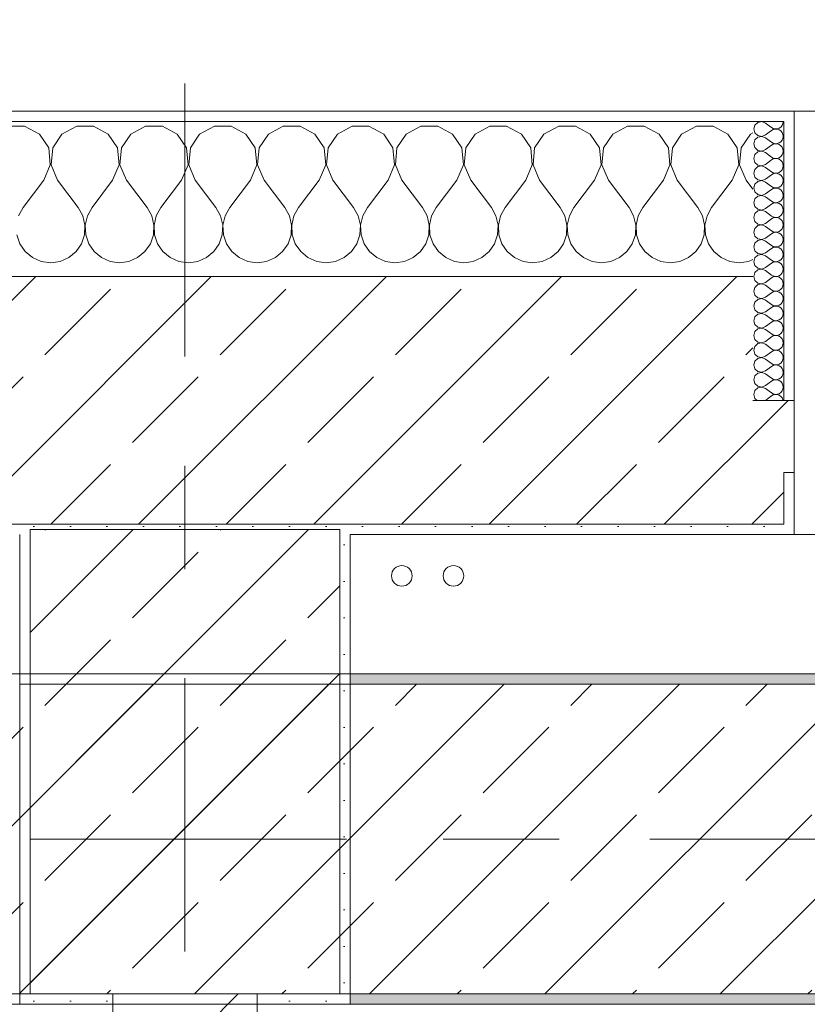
# Model space of a CAD drawing. Header units: metres. Extents: x -3.6 to 84.5, y -11 to 16.8.
# Tile 56 of 228: x 7.6 to 8.3, y 13 to 13.9. Entities that reach past the tile are written whole.
import ezdxf

# ---------------------------------------------------------------- set-up
doc = ezdxf.new("R2010")
doc.units = ezdxf.units.M
doc.header["$MEASUREMENT"] = 0
for name, pattern in [('Achse', [0.2, 0.1, -0.05, 0, -0.05]), ('Strichlinie doppelt', [0.546806, 0.264583, -0.105833, 0.070556, -0.105833]), ('Wipeout_Contour', [1, 0, -1])]:
    doc.linetypes.add(name, pattern=pattern)
for name, color, linetype in [('451 - Universal.Achsen Raster', 7, 'Continuous'), ('604 - Struktur.Wand Aussen', 7, 'Continuous'), ('605 - Struktur.Wand Innen', 7, 'Continuous'), ('607 - Struktur.Stütze', 7, 'Continuous'), ('608 - Struktur.Träger', 7, 'Continuous'), ('801 - HKLSE.Heizung_ Klima_ Lüftung', 7, 'Continuous')]:
    doc.layers.add(name, color=color, linetype=linetype)
pattern_1 = [(45, (0, 0), (-0.0848528, 0.0848528), []), (45, (-0.04243, 0.04243), (-0.0848528, 0.0848528), [0.09, -0.03])]
pattern_2 = [(45, (0, 0), (-0.01767767, 0.01767767), [0, -0.025])]
pattern_3 = [(0, (0, 0), (0, 0.08660254), [0, -0.05]), (0, (0.025, 0.0433), (0, 0.08660254), [0, -0.05])]

# ---------------------------------------------------------------- blocks, each defined once
blk = doc.blocks.new('*X18')
at = {"layer": '604 - Struktur.Wand Aussen', "color": 7, "linetype": 'Continuous', "lineweight": 5}
for p, q in [((7.57479, 13.84066), (7.55855, 13.84066)), ((7.5891, 13.83299), (7.57479, 13.84066)), ((7.62521, 13.84066), (7.6109, 13.83299)), ((7.64145, 13.84066), (7.62521, 13.84066)), ((7.65576, 13.83299), (7.64145, 13.84066)), ((7.69188, 13.84066), (7.67757, 13.83299)), ((7.70812, 13.84066), (7.69188, 13.84066)), ((7.72243, 13.83299), (7.70812, 13.84066)), ((7.75855, 13.84066), (7.74424, 13.83299)), ((7.77479, 13.84066), (7.75855, 13.84066)), ((7.7891, 13.83299), (7.77479, 13.84066)), ((7.82521, 13.84066), (7.8109, 13.83299)), ((7.84145, 13.84066), (7.82521, 13.84066)), ((7.85576, 13.83299), (7.84145, 13.84066)), ((7.89188, 13.84066), (7.87757, 13.83299)), ((7.90812, 13.84066), (7.89188, 13.84066)), ((7.92243, 13.83299), (7.90812, 13.84066)), ((7.95855, 13.84066), (7.94424, 13.83299)), ((7.97479, 13.84066), (7.95855, 13.84066)), ((7.9891, 13.83299), (7.97479, 13.84066)), ((8.02521, 13.84066), (8.0109, 13.83299)), ((8.04145, 13.84066), (8.02521, 13.84066)), ((8.05576, 13.83299), (8.04145, 13.84066)), ((8.09188, 13.84066), (8.07757, 13.83299)), ((8.10812, 13.84066), (8.09188, 13.84066)), ((8.12243, 13.83299), (8.10812, 13.84066)), ((8.15855, 13.84066), (8.14424, 13.83299)), ((8.17479, 13.84066), (8.15855, 13.84066)), ((8.1891, 13.83299), (8.17479, 13.84066)), ((8.22521, 13.84066), (8.2109, 13.83299)), ((8.24145, 13.84066), (8.22521, 13.84066)), ((8.25576, 13.83299), (8.24145, 13.84066)), ((7.59808, 13.81947), (7.5891, 13.83299)), ((7.6109, 13.83299), (7.60192, 13.81947)), ((7.66475, 13.81947), (7.65576, 13.83299)), ((7.67757, 13.83299), (7.66858, 13.81947)), ((7.73142, 13.81947), (7.72243, 13.83299)), ((7.74424, 13.83299), (7.73525, 13.81947)), ((7.79808, 13.81947), (7.7891, 13.83299)), ((7.8109, 13.83299), (7.80192, 13.81947)), ((7.86475, 13.81947), (7.85576, 13.83299)), ((7.87757, 13.83299), (7.86858, 13.81947)), ((7.93142, 13.81947), (7.92243, 13.83299)), ((7.94424, 13.83299), (7.93525, 13.81947)), ((7.99808, 13.81947), (7.9891, 13.83299)), ((8.0109, 13.83299), (8.00192, 13.81947)), ((8.06475, 13.81947), (8.05576, 13.83299)), ((8.07757, 13.83299), (8.06858, 13.81947)), ((8.13142, 13.81947), (8.12243, 13.83299)), ((8.14424, 13.83299), (8.13525, 13.81947)), ((8.19808, 13.81947), (8.1891, 13.83299)), ((8.2109, 13.83299), (8.20192, 13.81947)), ((8.26475, 13.81947), (8.25576, 13.83299)), ((8.27757, 13.83299), (8.26858, 13.81947)), ((8.28, 13.83429), (8.27757, 13.83299)), ((7.59962, 13.8033), (7.59808, 13.81947)), ((7.60192, 13.81947), (7.60038, 13.8033)), ((7.66629, 13.8033), (7.66475, 13.81947)), ((7.66858, 13.81947), (7.66705, 13.8033)), ((7.73295, 13.8033), (7.73142, 13.81947)), ((7.73525, 13.81947), (7.73371, 13.8033)), ((7.79962, 13.8033), (7.79808, 13.81947)), ((7.80192, 13.81947), (7.80038, 13.8033)), ((7.86629, 13.8033), (7.86475, 13.81947)), ((7.86858, 13.81947), (7.86705, 13.8033)), ((7.93295, 13.8033), (7.93142, 13.81947)), ((7.93525, 13.81947), (7.93371, 13.8033)), ((7.99962, 13.8033), (7.99808, 13.81947)), ((8.00192, 13.81947), (8.00038, 13.8033)), ((8.06629, 13.8033), (8.06475, 13.81947)), ((8.06858, 13.81947), (8.06705, 13.8033)), ((8.13295, 13.8033), (8.13142, 13.81947)), ((8.13525, 13.81947), (8.13371, 13.8033)), ((8.19962, 13.8033), (8.19808, 13.81947)), ((8.20192, 13.81947), (8.20038, 13.8033)), ((8.26629, 13.8033), (8.26475, 13.81947)), ((8.26858, 13.81947), (8.26705, 13.8033)), ((7.59333, 13.78833), (7.59962, 13.8033)), ((7.60038, 13.8033), (7.60667, 13.78833)), ((7.66, 13.78833), (7.66629, 13.8033)), ((7.66705, 13.8033), (7.67333, 13.78833)), ((7.72667, 13.78833), (7.73295, 13.8033)), ((7.73371, 13.8033), (7.74, 13.78833)), ((7.79333, 13.78833), (7.79962, 13.8033)), ((7.80038, 13.8033), (7.80667, 13.78833)), ((7.86, 13.78833), (7.86629, 13.8033)), ((7.86705, 13.8033), (7.87333, 13.78833)), ((7.92667, 13.78833), (7.93295, 13.8033)), ((7.93371, 13.8033), (7.94, 13.78833)), ((7.99333, 13.78833), (7.99962, 13.8033)), ((8.00038, 13.8033), (8.00667, 13.78833)), ((8.06, 13.78833), (8.06629, 13.8033)), ((8.06705, 13.8033), (8.07333, 13.78833)), ((8.12667, 13.78833), (8.13295, 13.8033)), ((8.13371, 13.8033), (8.14, 13.78833)), ((8.19333, 13.78833), (8.19962, 13.8033)), ((8.20038, 13.8033), (8.20667, 13.78833)), ((8.26, 13.78833), (8.26629, 13.8033)), ((8.26705, 13.8033), (8.27333, 13.78833)), ((7.59333, 13.78833), (7.57333, 13.76167)), ((7.60667, 13.78833), (7.62667, 13.76167)), ((7.66, 13.78833), (7.64, 13.76167)), ((7.67333, 13.78833), (7.69333, 13.76167)), ((7.72667, 13.78833), (7.70667, 13.76167)), ((7.74, 13.78833), (7.76, 13.76167)), ((7.79333, 13.78833), (7.77333, 13.76167)), ((7.80667, 13.78833), (7.82667, 13.76167)), ((7.86, 13.78833), (7.84, 13.76167)), ((7.87333, 13.78833), (7.89333, 13.76167)), ((7.92667, 13.78833), (7.90667, 13.76167)), ((7.94, 13.78833), (7.96, 13.76167)), ((7.99333, 13.78833), (7.97333, 13.76167)), ((8.00667, 13.78833), (8.02667, 13.76167)), ((8.06, 13.78833), (8.04, 13.76167)), ((8.07333, 13.78833), (8.09333, 13.76167)), ((8.12667, 13.78833), (8.10667, 13.76167)), ((8.14, 13.78833), (8.16, 13.76167)), ((8.19333, 13.78833), (8.17333, 13.76167)), ((8.20667, 13.78833), (8.22667, 13.76167)), ((8.26, 13.78833), (8.24, 13.76167)), ((8.27333, 13.78833), (8.28, 13.77944)), ((7.57333, 13.76167), (7.56888, 13.75362)), ((7.63112, 13.75362), (7.62667, 13.76167)), ((7.6332, 13.74466), (7.63112, 13.75362)), ((7.63555, 13.75362), (7.63347, 13.74466)), ((7.64, 13.76167), (7.63555, 13.75362)), ((7.69778, 13.75362), (7.69333, 13.76167)), ((7.69987, 13.74466), (7.69778, 13.75362)), ((7.70222, 13.75362), (7.70013, 13.74466)), ((7.70667, 13.76167), (7.70222, 13.75362)), ((7.76445, 13.75362), (7.76, 13.76167)), ((7.76653, 13.74466), (7.76445, 13.75362)), ((7.76888, 13.75362), (7.7668, 13.74466)), ((7.77333, 13.76167), (7.76888, 13.75362)), ((7.83112, 13.75362), (7.82667, 13.76167)), ((7.8332, 13.74466), (7.83112, 13.75362)), ((7.83555, 13.75362), (7.83347, 13.74466)), ((7.84, 13.76167), (7.83555, 13.75362)), ((7.89778, 13.75362), (7.89333, 13.76167)), ((7.89987, 13.74466), (7.89778, 13.75362)), ((7.90222, 13.75362), (7.90013, 13.74466)), ((7.90667, 13.76167), (7.90222, 13.75362)), ((7.96445, 13.75362), (7.96, 13.76167)), ((7.96653, 13.74466), (7.96445, 13.75362)), ((7.96888, 13.75362), (7.9668, 13.74466)), ((7.97333, 13.76167), (7.96888, 13.75362)), ((8.03112, 13.75362), (8.02667, 13.76167)), ((8.0332, 13.74466), (8.03112, 13.75362)), ((8.03555, 13.75362), (8.03347, 13.74466)), ((8.04, 13.76167), (8.03555, 13.75362)), ((8.09778, 13.75362), (8.09333, 13.76167)), ((8.09987, 13.74466), (8.09778, 13.75362)), ((8.10222, 13.75362), (8.10013, 13.74466)), ((8.10667, 13.76167), (8.10222, 13.75362)), ((8.16445, 13.75362), (8.16, 13.76167)), ((8.16653, 13.74466), (8.16445, 13.75362)), ((8.16888, 13.75362), (8.1668, 13.74466)), ((8.17333, 13.76167), (8.16888, 13.75362)), ((8.23112, 13.75362), (8.22667, 13.76167)), ((8.2332, 13.74466), (8.23112, 13.75362)), ((8.23555, 13.75362), (8.23347, 13.74466)), ((8.24, 13.76167), (8.23555, 13.75362)), ((7.63275, 13.73547), (7.6332, 13.74466)), ((7.63347, 13.74466), (7.63391, 13.73547)), ((7.69942, 13.73547), (7.69987, 13.74466)), ((7.70013, 13.74466), (7.70058, 13.73547)), ((7.76609, 13.73547), (7.76653, 13.74466)), ((7.7668, 13.74466), (7.76725, 13.73547)), ((7.83275, 13.73547), (7.8332, 13.74466)), ((7.83347, 13.74466), (7.83391, 13.73547)), ((7.89942, 13.73547), (7.89987, 13.74466)), ((7.90013, 13.74466), (7.90058, 13.73547)), ((7.96609, 13.73547), (7.96653, 13.74466)), ((7.9668, 13.74466), (7.96725, 13.73547)), ((8.03275, 13.73547), (8.0332, 13.74466)), ((8.03347, 13.74466), (8.03391, 13.73547)), ((8.09942, 13.73547), (8.09987, 13.74466)), ((8.10013, 13.74466), (8.10058, 13.73547)), ((8.16609, 13.73547), (8.16653, 13.74466)), ((8.1668, 13.74466), (8.16725, 13.73547)), ((8.23275, 13.73547), (8.2332, 13.74466)), ((8.23347, 13.74466), (8.23391, 13.73547)), ((7.56725, 13.73547), (7.57019, 13.72676)), ((7.62981, 13.72676), (7.63275, 13.73547)), ((7.63391, 13.73547), (7.63685, 13.72676)), ((7.69648, 13.72676), (7.69942, 13.73547)), ((7.70058, 13.73547), (7.70352, 13.72676)), ((7.76315, 13.72676), (7.76609, 13.73547)), ((7.76725, 13.73547), (7.77019, 13.72676)), ((7.82981, 13.72676), (7.83275, 13.73547)), ((7.83391, 13.73547), (7.83685, 13.72676)), ((7.89648, 13.72676), (7.89942, 13.73547)), ((7.90058, 13.73547), (7.90352, 13.72676)), ((7.96315, 13.72676), (7.96609, 13.73547)), ((7.96725, 13.73547), (7.97019, 13.72676)), ((8.02981, 13.72676), (8.03275, 13.73547)), ((8.03391, 13.73547), (8.03685, 13.72676)), ((8.09648, 13.72676), (8.09942, 13.73547)), ((8.10058, 13.73547), (8.10352, 13.72676)), ((8.16315, 13.72676), (8.16609, 13.73547)), ((8.16725, 13.73547), (8.17019, 13.72676)), ((8.22981, 13.72676), (8.23275, 13.73547)), ((8.23391, 13.73547), (8.23685, 13.72676)), ((7.57019, 13.72676), (7.57539, 13.71918)), ((7.62461, 13.71918), (7.62981, 13.72676)), ((7.63685, 13.72676), (7.64206, 13.71918)), ((7.69127, 13.71918), (7.69648, 13.72676)), ((7.70352, 13.72676), (7.70873, 13.71918)), ((7.75794, 13.71918), (7.76315, 13.72676)), ((7.77019, 13.72676), (7.77539, 13.71918)), ((7.82461, 13.71918), (7.82981, 13.72676)), ((7.83685, 13.72676), (7.84206, 13.71918)), ((7.89127, 13.71918), (7.89648, 13.72676)), ((7.90352, 13.72676), (7.90873, 13.71918)), ((7.95794, 13.71918), (7.96315, 13.72676)), ((7.97019, 13.72676), (7.97539, 13.71918)), ((8.02461, 13.71918), (8.02981, 13.72676)), ((8.03685, 13.72676), (8.04206, 13.71918)), ((8.09127, 13.71918), (8.09648, 13.72676)), ((8.10352, 13.72676), (8.10873, 13.71918)), ((8.15794, 13.71918), (8.16315, 13.72676)), ((8.17019, 13.72676), (8.17539, 13.71918)), ((8.22461, 13.71918), (8.22981, 13.72676)), ((8.23685, 13.72676), (8.24206, 13.71918)), ((7.57539, 13.71918), (7.58248, 13.71331)), ((7.61752, 13.71331), (7.62461, 13.71918)), ((7.64206, 13.71918), (7.64914, 13.71331)), ((7.68419, 13.71331), (7.69127, 13.71918)), ((7.70873, 13.71918), (7.71581, 13.71331)), ((7.75086, 13.71331), (7.75794, 13.71918)), ((7.77539, 13.71918), (7.78248, 13.71331)), ((7.81752, 13.71331), (7.82461, 13.71918)), ((7.84206, 13.71918), (7.84914, 13.71331)), ((7.88419, 13.71331), (7.89127, 13.71918)), ((7.90873, 13.71918), (7.91581, 13.71331)), ((7.95086, 13.71331), (7.95794, 13.71918)), ((7.97539, 13.71918), (7.98248, 13.71331)), ((8.01752, 13.71331), (8.02461, 13.71918)), ((8.04206, 13.71918), (8.04914, 13.71331)), ((8.08419, 13.71331), (8.09127, 13.71918)), ((8.10873, 13.71918), (8.11581, 13.71331)), ((8.15086, 13.71331), (8.15794, 13.71918)), ((8.17539, 13.71918), (8.18248, 13.71331)), ((8.21752, 13.71331), (8.22461, 13.71918)), ((8.24206, 13.71918), (8.24914, 13.71331)), ((7.58248, 13.71331), (7.59089, 13.7096)), ((7.59089, 13.7096), (7.6, 13.70833)), ((7.6, 13.70833), (7.60911, 13.7096)), ((7.60911, 13.7096), (7.61752, 13.71331)), ((7.64914, 13.71331), (7.65756, 13.7096)), ((7.65756, 13.7096), (7.66667, 13.70833)), ((7.66667, 13.70833), (7.67578, 13.7096)), ((7.67578, 13.7096), (7.68419, 13.71331)), ((7.71581, 13.71331), (7.72422, 13.7096)), ((7.72422, 13.7096), (7.73333, 13.70833)), ((7.73333, 13.70833), (7.74244, 13.7096)), ((7.74244, 13.7096), (7.75086, 13.71331)), ((7.78248, 13.71331), (7.79089, 13.7096)), ((7.79089, 13.7096), (7.8, 13.70833)), ((7.8, 13.70833), (7.80911, 13.7096)), ((7.80911, 13.7096), (7.81752, 13.71331)), ((7.84914, 13.71331), (7.85756, 13.7096)), ((7.85756, 13.7096), (7.86667, 13.70833)), ((7.86667, 13.70833), (7.87578, 13.7096)), ((7.87578, 13.7096), (7.88419, 13.71331)), ((7.91581, 13.71331), (7.92422, 13.7096)), ((7.92422, 13.7096), (7.93333, 13.70833)), ((7.93333, 13.70833), (7.94244, 13.7096)), ((7.94244, 13.7096), (7.95086, 13.71331)), ((7.98248, 13.71331), (7.99089, 13.7096)), ((7.99089, 13.7096), (8, 13.70833)), ((8, 13.70833), (8.00911, 13.7096)), ((8.00911, 13.7096), (8.01752, 13.71331)), ((8.04914, 13.71331), (8.05756, 13.7096)), ((8.05756, 13.7096), (8.06667, 13.70833)), ((8.06667, 13.70833), (8.07578, 13.7096)), ((8.07578, 13.7096), (8.08419, 13.71331)), ((8.11581, 13.71331), (8.12422, 13.7096)), ((8.12422, 13.7096), (8.13333, 13.70833)), ((8.13333, 13.70833), (8.14244, 13.7096)), ((8.14244, 13.7096), (8.15086, 13.71331)), ((8.18248, 13.71331), (8.19089, 13.7096)), ((8.19089, 13.7096), (8.2, 13.70833)), ((8.2, 13.70833), (8.20911, 13.7096)), ((8.20911, 13.7096), (8.21752, 13.71331)), ((8.24914, 13.71331), (8.25756, 13.7096)), ((8.25756, 13.7096), (8.26667, 13.70833)), ((8.26667, 13.70833), (8.27578, 13.7096)), ((8.27578, 13.7096), (8.28, 13.71146))]:
    blk.add_line(p, q, dxfattribs=at)
blk = doc.blocks.new('*X40')
at = {"layer": '604 - Struktur.Wand Aussen', "color": 7, "linetype": 'Continuous', "lineweight": 5}
for p, q in [((8.28178, 13.84161), (8.28071, 13.83786)), ((8.28466, 13.84425), (8.28178, 13.84161)), ((8.2885, 13.84497), (8.28466, 13.84425)), ((8.29214, 13.84357), (8.2885, 13.84497)), ((8.29214, 13.84357), (8.29786, 13.83929)), ((8.29786, 13.83929), (8.29958, 13.83833)), ((8.30534, 13.83861), (8.30696, 13.83973)), ((8.30696, 13.83973), (8.30822, 13.84124)), ((8.30822, 13.84124), (8.30901, 13.84305)), ((8.30901, 13.84305), (8.30929, 13.845)), ((8.28071, 13.83786), (8.28178, 13.8341)), ((8.28178, 13.8341), (8.28466, 13.83147)), ((8.28466, 13.82996), (8.28178, 13.82733)), ((8.28466, 13.83147), (8.2885, 13.83074)), ((8.2885, 13.83069), (8.28466, 13.82996)), ((8.2885, 13.83074), (8.29214, 13.83214)), ((8.29214, 13.82929), (8.2885, 13.83069)), ((8.29214, 13.83214), (8.29786, 13.83643)), ((8.29958, 13.83738), (8.29786, 13.83643)), ((8.29958, 13.83833), (8.3015, 13.83789)), ((8.3015, 13.83783), (8.29958, 13.83738)), ((8.3015, 13.83789), (8.30347, 13.83798)), ((8.30347, 13.83773), (8.3015, 13.83783)), ((8.30347, 13.83798), (8.30534, 13.83861)), ((8.30534, 13.8371), (8.30347, 13.83773)), ((8.30696, 13.83599), (8.30534, 13.8371)), ((8.30822, 13.83447), (8.30696, 13.83599)), ((8.30901, 13.83267), (8.30822, 13.83447)), ((8.30929, 13.83071), (8.30901, 13.83267)), ((8.30901, 13.82876), (8.30929, 13.83071)), ((8.28178, 13.82733), (8.28071, 13.82357)), ((8.28071, 13.82357), (8.28178, 13.81982)), ((8.29214, 13.82929), (8.29786, 13.825)), ((8.29214, 13.81786), (8.29786, 13.82214)), ((8.29786, 13.825), (8.29958, 13.82405)), ((8.29958, 13.8231), (8.29786, 13.82214)), ((8.29958, 13.82405), (8.3015, 13.8236)), ((8.3015, 13.82354), (8.29958, 13.8231)), ((8.3015, 13.8236), (8.30347, 13.8237)), ((8.30347, 13.82345), (8.3015, 13.82354)), ((8.30347, 13.8237), (8.30534, 13.82433)), ((8.30534, 13.82282), (8.30347, 13.82345)), ((8.30534, 13.82433), (8.30696, 13.82544)), ((8.30696, 13.8217), (8.30534, 13.82282)), ((8.30696, 13.82544), (8.30822, 13.82696)), ((8.30822, 13.82018), (8.30696, 13.8217)), ((8.30822, 13.82696), (8.30901, 13.82876)), ((8.30901, 13.81838), (8.30822, 13.82018)), ((8.28178, 13.81304), (8.28071, 13.80929)), ((8.28178, 13.81982), (8.28466, 13.81718)), ((8.28466, 13.81567), (8.28178, 13.81304)), ((8.28466, 13.81718), (8.2885, 13.81646)), ((8.2885, 13.8164), (8.28466, 13.81567)), ((8.2885, 13.81646), (8.29214, 13.81786)), ((8.29214, 13.815), (8.2885, 13.8164)), ((8.29214, 13.815), (8.29786, 13.81071)), ((8.29786, 13.81071), (8.29958, 13.80976)), ((8.30534, 13.81004), (8.30696, 13.81116)), ((8.30696, 13.81116), (8.30822, 13.81267)), ((8.30822, 13.81267), (8.30901, 13.81448)), ((8.30929, 13.81643), (8.30901, 13.81838)), ((8.30901, 13.81448), (8.30929, 13.81643)), ((8.28071, 13.80929), (8.28178, 13.80553)), ((8.28178, 13.80553), (8.28466, 13.8029)), ((8.28466, 13.80139), (8.28178, 13.79876)), ((8.28466, 13.8029), (8.2885, 13.80217)), ((8.2885, 13.80211), (8.28466, 13.80139)), ((8.2885, 13.80217), (8.29214, 13.80357)), ((8.29214, 13.80071), (8.2885, 13.80211)), ((8.29214, 13.80357), (8.29786, 13.80786)), ((8.29958, 13.80881), (8.29786, 13.80786)), ((8.29958, 13.80976), (8.3015, 13.80931)), ((8.3015, 13.80926), (8.29958, 13.80881)), ((8.3015, 13.80931), (8.30347, 13.80941)), ((8.30347, 13.80916), (8.3015, 13.80926)), ((8.30347, 13.80941), (8.30534, 13.81004)), ((8.30534, 13.80853), (8.30347, 13.80916)), ((8.30696, 13.80742), (8.30534, 13.80853)), ((8.30822, 13.8059), (8.30696, 13.80742)), ((8.30901, 13.80409), (8.30822, 13.8059)), ((8.30929, 13.80214), (8.30901, 13.80409)), ((8.30901, 13.80019), (8.30929, 13.80214)), ((8.28178, 13.79876), (8.28071, 13.795)), ((8.28071, 13.795), (8.28178, 13.79124)), ((8.29214, 13.80071), (8.29786, 13.79643)), ((8.29214, 13.78929), (8.29786, 13.79357)), ((8.29786, 13.79643), (8.29958, 13.79547)), ((8.29958, 13.79453), (8.29786, 13.79357)), ((8.29958, 13.79547), (8.3015, 13.79503)), ((8.3015, 13.79497), (8.29958, 13.79453)), ((8.3015, 13.79503), (8.30347, 13.79512)), ((8.30347, 13.79488), (8.3015, 13.79497)), ((8.30347, 13.79512), (8.30534, 13.79575)), ((8.30534, 13.79425), (8.30347, 13.79488)), ((8.30534, 13.79575), (8.30696, 13.79687)), ((8.30696, 13.79313), (8.30534, 13.79425)), ((8.30696, 13.79687), (8.30822, 13.79839)), ((8.30822, 13.79161), (8.30696, 13.79313)), ((8.30822, 13.79839), (8.30901, 13.80019)), ((8.30901, 13.78981), (8.30822, 13.79161)), ((8.28178, 13.78447), (8.28071, 13.78071)), ((8.28178, 13.79124), (8.28466, 13.78861)), ((8.28466, 13.7871), (8.28178, 13.78447)), ((8.28466, 13.78861), (8.2885, 13.78789)), ((8.2885, 13.78783), (8.28466, 13.7871)), ((8.2885, 13.78789), (8.29214, 13.78929)), ((8.29214, 13.78643), (8.2885, 13.78783)), ((8.29214, 13.78643), (8.29786, 13.78214)), ((8.29786, 13.78214), (8.29958, 13.78119)), ((8.30534, 13.78147), (8.30696, 13.78258)), ((8.30696, 13.78258), (8.30822, 13.7841)), ((8.30822, 13.7841), (8.30901, 13.78591)), ((8.30929, 13.78786), (8.30901, 13.78981)), ((8.30901, 13.78591), (8.30929, 13.78786)), ((8.28071, 13.78071), (8.28178, 13.77696)), ((8.28178, 13.77696), (8.28466, 13.77433)), ((8.28466, 13.77282), (8.28178, 13.77018)), ((8.28466, 13.77433), (8.2885, 13.7736)), ((8.2885, 13.77354), (8.28466, 13.77282)), ((8.2885, 13.7736), (8.29214, 13.775)), ((8.29214, 13.77214), (8.2885, 13.77354)), ((8.29214, 13.775), (8.29786, 13.77929)), ((8.29958, 13.78024), (8.29786, 13.77929)), ((8.29958, 13.78119), (8.3015, 13.78074)), ((8.3015, 13.78069), (8.29958, 13.78024)), ((8.3015, 13.78074), (8.30347, 13.78084)), ((8.30347, 13.78059), (8.3015, 13.78069)), ((8.30347, 13.78084), (8.30534, 13.78147)), ((8.30534, 13.77996), (8.30347, 13.78059)), ((8.30696, 13.77884), (8.30534, 13.77996)), ((8.30822, 13.77733), (8.30696, 13.77884)), ((8.30901, 13.77552), (8.30822, 13.77733)), ((8.30929, 13.77357), (8.30901, 13.77552)), ((8.30901, 13.77162), (8.30929, 13.77357)), ((8.28178, 13.77018), (8.28071, 13.76643)), ((8.28071, 13.76643), (8.28178, 13.76267)), ((8.29214, 13.77214), (8.29786, 13.76786)), ((8.29214, 13.76071), (8.29786, 13.765)), ((8.29786, 13.76786), (8.29958, 13.7669)), ((8.29958, 13.76595), (8.29786, 13.765)), ((8.29958, 13.7669), (8.3015, 13.76646)), ((8.3015, 13.7664), (8.29958, 13.76595)), ((8.3015, 13.76646), (8.30347, 13.76655)), ((8.30347, 13.7663), (8.3015, 13.7664)), ((8.30347, 13.76655), (8.30534, 13.76718)), ((8.30534, 13.76567), (8.30347, 13.7663)), ((8.30534, 13.76718), (8.30696, 13.7683)), ((8.30696, 13.76456), (8.30534, 13.76567)), ((8.30696, 13.7683), (8.30822, 13.76982)), ((8.30822, 13.76304), (8.30696, 13.76456)), ((8.30822, 13.76982), (8.30901, 13.77162)), ((8.30901, 13.76124), (8.30822, 13.76304)), ((8.28178, 13.7559), (8.28071, 13.75214)), ((8.28178, 13.76267), (8.28466, 13.76004)), ((8.28466, 13.75853), (8.28178, 13.7559)), ((8.28466, 13.76004), (8.2885, 13.75931)), ((8.2885, 13.75926), (8.28466, 13.75853)), ((8.2885, 13.75931), (8.29214, 13.76071)), ((8.29214, 13.75786), (8.2885, 13.75926)), ((8.29214, 13.75786), (8.29786, 13.75357)), ((8.29786, 13.75357), (8.29958, 13.75262)), ((8.30534, 13.7529), (8.30696, 13.75401)), ((8.30696, 13.75401), (8.30822, 13.75553)), ((8.30822, 13.75553), (8.30901, 13.75733)), ((8.30929, 13.75929), (8.30901, 13.76124)), ((8.30901, 13.75733), (8.30929, 13.75929)), ((8.28071, 13.75214), (8.28178, 13.74839)), ((8.28178, 13.74839), (8.28466, 13.74575)), ((8.28466, 13.74425), (8.28178, 13.74161)), ((8.28466, 13.74575), (8.2885, 13.74503)), ((8.2885, 13.74497), (8.28466, 13.74425)), ((8.2885, 13.74503), (8.29214, 13.74643)), ((8.29214, 13.74357), (8.2885, 13.74497)), ((8.29214, 13.74643), (8.29786, 13.75071)), ((8.29958, 13.75167), (8.29786, 13.75071)), ((8.29958, 13.75262), (8.3015, 13.75217)), ((8.3015, 13.75211), (8.29958, 13.75167)), ((8.3015, 13.75217), (8.30347, 13.75227)), ((8.30347, 13.75202), (8.3015, 13.75211)), ((8.30347, 13.75227), (8.30534, 13.7529)), ((8.30534, 13.75139), (8.30347, 13.75202)), ((8.30696, 13.75027), (8.30534, 13.75139)), ((8.30822, 13.74876), (8.30696, 13.75027)), ((8.30901, 13.74695), (8.30822, 13.74876)), ((8.30929, 13.745), (8.30901, 13.74695)), ((8.30901, 13.74305), (8.30929, 13.745)), ((8.28178, 13.74161), (8.28071, 13.73786)), ((8.28071, 13.73786), (8.28178, 13.7341)), ((8.28178, 13.7341), (8.28466, 13.73147)), ((8.29214, 13.74357), (8.29786, 13.73929)), ((8.29214, 13.73214), (8.29786, 13.73643)), ((8.29786, 13.73929), (8.29958, 13.73833)), ((8.29958, 13.73738), (8.29786, 13.73643)), ((8.29958, 13.73833), (8.3015, 13.73789)), ((8.3015, 13.73783), (8.29958, 13.73738)), ((8.3015, 13.73789), (8.30347, 13.73798)), ((8.30347, 13.73773), (8.3015, 13.73783)), ((8.30347, 13.73798), (8.30534, 13.73861)), ((8.30534, 13.7371), (8.30347, 13.73773)), ((8.30534, 13.73861), (8.30696, 13.73973)), ((8.30696, 13.73599), (8.30534, 13.7371)), ((8.30696, 13.73973), (8.30822, 13.74124)), ((8.30822, 13.73447), (8.30696, 13.73599)), ((8.30822, 13.74124), (8.30901, 13.74305)), ((8.30901, 13.73267), (8.30822, 13.73447)), ((8.28178, 13.72733), (8.28071, 13.72357)), ((8.28466, 13.72996), (8.28178, 13.72733)), ((8.28466, 13.73147), (8.2885, 13.73074)), ((8.2885, 13.73069), (8.28466, 13.72996)), ((8.2885, 13.73074), (8.29214, 13.73214)), ((8.29214, 13.72929), (8.2885, 13.73069)), ((8.29214, 13.72929), (8.29786, 13.725)), ((8.29786, 13.725), (8.29958, 13.72405)), ((8.30534, 13.72433), (8.30696, 13.72544)), ((8.30696, 13.72544), (8.30822, 13.72696)), ((8.30822, 13.72696), (8.30901, 13.72876)), ((8.30929, 13.73071), (8.30901, 13.73267)), ((8.30901, 13.72876), (8.30929, 13.73071)), ((8.28071, 13.72357), (8.28178, 13.71982)), ((8.28178, 13.71982), (8.28466, 13.71718)), ((8.28466, 13.71567), (8.28178, 13.71304)), ((8.28466, 13.71718), (8.2885, 13.71646)), ((8.2885, 13.7164), (8.28466, 13.71567)), ((8.2885, 13.71646), (8.29214, 13.71786)), ((8.29214, 13.715), (8.2885, 13.7164)), ((8.29214, 13.71786), (8.29786, 13.72214)), ((8.29214, 13.715), (8.29786, 13.71071)), ((8.29958, 13.7231), (8.29786, 13.72214)), ((8.29958, 13.72405), (8.3015, 13.7236)), ((8.3015, 13.72354), (8.29958, 13.7231)), ((8.3015, 13.7236), (8.30347, 13.7237)), ((8.30347, 13.72345), (8.3015, 13.72354)), ((8.30347, 13.7237), (8.30534, 13.72433)), ((8.30534, 13.72282), (8.30347, 13.72345)), ((8.30696, 13.7217), (8.30534, 13.72282)), ((8.30822, 13.72018), (8.30696, 13.7217)), ((8.30901, 13.71838), (8.30822, 13.72018)), ((8.30929, 13.71643), (8.30901, 13.71838)), ((8.30901, 13.71448), (8.30929, 13.71643)), ((8.28178, 13.71304), (8.28071, 13.70929)), ((8.28071, 13.70929), (8.28178, 13.70553)), ((8.28178, 13.70553), (8.28466, 13.7029)), ((8.29214, 13.70357), (8.29786, 13.70786)), ((8.29786, 13.71071), (8.29958, 13.70976)), ((8.29958, 13.70881), (8.29786, 13.70786)), ((8.29958, 13.70976), (8.3015, 13.70931)), ((8.3015, 13.70926), (8.29958, 13.70881)), ((8.3015, 13.70931), (8.30347, 13.70941)), ((8.30347, 13.70916), (8.3015, 13.70926)), ((8.30347, 13.70941), (8.30534, 13.71004)), ((8.30534, 13.70853), (8.30347, 13.70916)), ((8.30534, 13.71004), (8.30696, 13.71116)), ((8.30696, 13.70742), (8.30534, 13.70853)), ((8.30696, 13.71116), (8.30822, 13.71267)), ((8.30822, 13.7059), (8.30696, 13.70742)), ((8.30822, 13.71267), (8.30901, 13.71448)), ((8.30901, 13.70409), (8.30822, 13.7059)), ((8.28178, 13.69876), (8.28071, 13.695)), ((8.28466, 13.70139), (8.28178, 13.69876)), ((8.28466, 13.7029), (8.2885, 13.70217)), ((8.2885, 13.70211), (8.28466, 13.70139)), ((8.2885, 13.70217), (8.29214, 13.70357)), ((8.29214, 13.70071), (8.2885, 13.70211)), ((8.29214, 13.70071), (8.29786, 13.69643)), ((8.29786, 13.69643), (8.29958, 13.69547)), ((8.30534, 13.69575), (8.30696, 13.69687)), ((8.30696, 13.69687), (8.30822, 13.69839)), ((8.30822, 13.69839), (8.30901, 13.70019)), ((8.30929, 13.70214), (8.30901, 13.70409)), ((8.30901, 13.70019), (8.30929, 13.70214)), ((8.28071, 13.695), (8.28178, 13.69124)), ((8.28178, 13.69124), (8.28466, 13.68861)), ((8.28466, 13.6871), (8.28178, 13.68447)), ((8.28466, 13.68861), (8.2885, 13.68789)), ((8.2885, 13.68783), (8.28466, 13.6871)), ((8.2885, 13.68789), (8.29214, 13.68929)), ((8.29214, 13.68643), (8.2885, 13.68783)), ((8.29214, 13.68929), (8.29786, 13.69357)), ((8.29214, 13.68643), (8.29786, 13.68214)), ((8.29958, 13.69453), (8.29786, 13.69357)), ((8.29958, 13.69547), (8.3015, 13.69503)), ((8.3015, 13.69497), (8.29958, 13.69453)), ((8.3015, 13.69503), (8.30347, 13.69512)), ((8.30347, 13.69488), (8.3015, 13.69497)), ((8.30347, 13.69512), (8.30534, 13.69575)), ((8.30534, 13.69425), (8.30347, 13.69488)), ((8.30696, 13.69313), (8.30534, 13.69425)), ((8.30822, 13.69161), (8.30696, 13.69313)), ((8.30901, 13.68981), (8.30822, 13.69161)), ((8.30929, 13.68786), (8.30901, 13.68981)), ((8.30901, 13.68591), (8.30929, 13.68786)), ((8.28178, 13.68447), (8.28071, 13.68071)), ((8.28071, 13.68071), (8.28178, 13.67696)), ((8.28178, 13.67696), (8.28466, 13.67433)), ((8.29214, 13.675), (8.29786, 13.67929)), ((8.29786, 13.68214), (8.29958, 13.68119)), ((8.29958, 13.68024), (8.29786, 13.67929)), ((8.29958, 13.68119), (8.3015, 13.68074)), ((8.3015, 13.68069), (8.29958, 13.68024)), ((8.3015, 13.68074), (8.30347, 13.68084)), ((8.30347, 13.68059), (8.3015, 13.68069)), ((8.30347, 13.68084), (8.30534, 13.68147)), ((8.30534, 13.67996), (8.30347, 13.68059)), ((8.30534, 13.68147), (8.30696, 13.68258)), ((8.30696, 13.67884), (8.30534, 13.67996)), ((8.30696, 13.68258), (8.30822, 13.6841)), ((8.30822, 13.67733), (8.30696, 13.67884)), ((8.30822, 13.6841), (8.30901, 13.68591)), ((8.30901, 13.67552), (8.30822, 13.67733)), ((8.28178, 13.67018), (8.28071, 13.66643)), ((8.28466, 13.67282), (8.28178, 13.67018)), ((8.28466, 13.67433), (8.2885, 13.6736)), ((8.2885, 13.67354), (8.28466, 13.67282)), ((8.2885, 13.6736), (8.29214, 13.675)), ((8.29214, 13.67214), (8.2885, 13.67354)), ((8.29214, 13.67214), (8.29786, 13.66786)), ((8.29786, 13.66786), (8.29958, 13.6669)), ((8.30534, 13.66718), (8.30696, 13.6683)), ((8.30696, 13.6683), (8.30822, 13.66982)), ((8.30822, 13.66982), (8.30901, 13.67162)), ((8.30929, 13.67357), (8.30901, 13.67552)), ((8.30901, 13.67162), (8.30929, 13.67357)), ((8.28071, 13.66643), (8.28178, 13.66267)), ((8.28178, 13.66267), (8.28466, 13.66004)), ((8.28466, 13.65853), (8.28178, 13.6559)), ((8.28466, 13.66004), (8.2885, 13.65931)), ((8.2885, 13.65926), (8.28466, 13.65853)), ((8.2885, 13.65931), (8.29214, 13.66071)), ((8.29214, 13.65786), (8.2885, 13.65926)), ((8.29214, 13.66071), (8.29786, 13.665)), ((8.29214, 13.65786), (8.29786, 13.65357)), ((8.29958, 13.66595), (8.29786, 13.665)), ((8.29958, 13.6669), (8.3015, 13.66646)), ((8.3015, 13.6664), (8.29958, 13.66595)), ((8.3015, 13.66646), (8.30347, 13.66655)), ((8.30347, 13.6663), (8.3015, 13.6664)), ((8.30347, 13.66655), (8.30534, 13.66718)), ((8.30534, 13.66567), (8.30347, 13.6663)), ((8.30696, 13.66456), (8.30534, 13.66567)), ((8.30822, 13.66304), (8.30696, 13.66456)), ((8.30901, 13.66124), (8.30822, 13.66304)), ((8.30929, 13.65929), (8.30901, 13.66124)), ((8.30901, 13.65733), (8.30929, 13.65929)), ((8.28178, 13.6559), (8.28071, 13.65214)), ((8.28071, 13.65214), (8.28178, 13.64839)), ((8.28178, 13.64839), (8.28466, 13.64575)), ((8.29214, 13.64643), (8.29786, 13.65071)), ((8.29786, 13.65357), (8.29958, 13.65262)), ((8.29958, 13.65167), (8.29786, 13.65071)), ((8.29958, 13.65262), (8.3015, 13.65217)), ((8.3015, 13.65211), (8.29958, 13.65167)), ((8.3015, 13.65217), (8.30347, 13.65227)), ((8.30347, 13.65202), (8.3015, 13.65211)), ((8.30347, 13.65227), (8.30534, 13.6529)), ((8.30534, 13.65139), (8.30347, 13.65202)), ((8.30534, 13.6529), (8.30696, 13.65401)), ((8.30696, 13.65027), (8.30534, 13.65139)), ((8.30696, 13.65401), (8.30822, 13.65553)), ((8.30822, 13.64876), (8.30696, 13.65027)), ((8.30822, 13.65553), (8.30901, 13.65733)), ((8.30901, 13.64695), (8.30822, 13.64876)), ((8.28178, 13.64161), (8.28071, 13.63786)), ((8.28466, 13.64425), (8.28178, 13.64161)), ((8.28466, 13.64575), (8.2885, 13.64503)), ((8.2885, 13.64497), (8.28466, 13.64425)), ((8.2885, 13.64503), (8.29214, 13.64643)), ((8.29214, 13.64357), (8.2885, 13.64497)), ((8.29214, 13.64357), (8.29786, 13.63929)), ((8.29786, 13.63929), (8.29958, 13.63833)), ((8.30534, 13.63861), (8.30696, 13.63973)), ((8.30696, 13.63973), (8.30822, 13.64124)), ((8.30822, 13.64124), (8.30901, 13.64305)), ((8.30929, 13.645), (8.30901, 13.64695)), ((8.30901, 13.64305), (8.30929, 13.645)), ((8.28071, 13.63786), (8.28178, 13.6341)), ((8.28178, 13.6341), (8.28466, 13.63147)), ((8.28466, 13.62996), (8.28178, 13.62733)), ((8.28466, 13.63147), (8.2885, 13.63074)), ((8.2885, 13.63069), (8.28466, 13.62996)), ((8.2885, 13.63074), (8.29214, 13.63214)), ((8.29214, 13.62929), (8.2885, 13.63069)), ((8.29214, 13.63214), (8.29786, 13.63643)), ((8.29214, 13.62929), (8.29786, 13.625)), ((8.29958, 13.63738), (8.29786, 13.63643)), ((8.29958, 13.63833), (8.3015, 13.63789)), ((8.3015, 13.63783), (8.29958, 13.63738)), ((8.3015, 13.63789), (8.30347, 13.63798)), ((8.30347, 13.63773), (8.3015, 13.63783)), ((8.30347, 13.63798), (8.30534, 13.63861)), ((8.30534, 13.6371), (8.30347, 13.63773)), ((8.30696, 13.63599), (8.30534, 13.6371)), ((8.30822, 13.63447), (8.30696, 13.63599)), ((8.30901, 13.63267), (8.30822, 13.63447)), ((8.30929, 13.63071), (8.30901, 13.63267)), ((8.30901, 13.62876), (8.30929, 13.63071)), ((8.28178, 13.62733), (8.28071, 13.62357)), ((8.28071, 13.62357), (8.28178, 13.61982)), ((8.28178, 13.61982), (8.28466, 13.61718)), ((8.29214, 13.61786), (8.29786, 13.62214)), ((8.29786, 13.625), (8.29958, 13.62405)), ((8.29958, 13.6231), (8.29786, 13.62214)), ((8.29958, 13.62405), (8.3015, 13.6236)), ((8.3015, 13.62354), (8.29958, 13.6231)), ((8.3015, 13.6236), (8.30347, 13.6237)), ((8.30347, 13.62345), (8.3015, 13.62354)), ((8.30347, 13.6237), (8.30534, 13.62433)), ((8.30534, 13.62282), (8.30347, 13.62345)), ((8.30534, 13.62433), (8.30696, 13.62544)), ((8.30696, 13.6217), (8.30534, 13.62282)), ((8.30696, 13.62544), (8.30822, 13.62696)), ((8.30822, 13.62018), (8.30696, 13.6217)), ((8.30822, 13.62696), (8.30901, 13.62876)), ((8.30901, 13.61838), (8.30822, 13.62018)), ((8.28178, 13.61304), (8.28071, 13.60929)), ((8.28466, 13.61567), (8.28178, 13.61304)), ((8.28466, 13.61718), (8.2885, 13.61646)), ((8.2885, 13.6164), (8.28466, 13.61567)), ((8.2885, 13.61646), (8.29214, 13.61786)), ((8.29214, 13.615), (8.2885, 13.6164)), ((8.29214, 13.615), (8.29786, 13.61071)), ((8.29786, 13.61071), (8.29958, 13.60976)), ((8.30534, 13.61004), (8.30696, 13.61116)), ((8.30696, 13.61116), (8.30822, 13.61267)), ((8.30822, 13.61267), (8.30901, 13.61448)), ((8.30929, 13.61643), (8.30901, 13.61838)), ((8.30901, 13.61448), (8.30929, 13.61643)), ((8.28071, 13.60929), (8.28178, 13.60553)), ((8.28178, 13.60553), (8.28466, 13.6029)), ((8.28466, 13.60139), (8.28178, 13.59876)), ((8.28466, 13.6029), (8.2885, 13.60217)), ((8.2885, 13.60211), (8.28466, 13.60139)), ((8.2885, 13.60217), (8.29214, 13.60357)), ((8.29214, 13.60071), (8.2885, 13.60211)), ((8.29214, 13.60357), (8.29786, 13.60786)), ((8.29214, 13.60071), (8.29786, 13.59643)), ((8.29958, 13.60881), (8.29786, 13.60786)), ((8.29958, 13.60976), (8.3015, 13.60931)), ((8.3015, 13.60926), (8.29958, 13.60881)), ((8.3015, 13.60931), (8.30347, 13.60941)), ((8.30347, 13.60916), (8.3015, 13.60926)), ((8.30347, 13.60941), (8.30534, 13.61004)), ((8.30534, 13.60853), (8.30347, 13.60916)), ((8.30696, 13.60742), (8.30534, 13.60853)), ((8.30822, 13.6059), (8.30696, 13.60742)), ((8.30901, 13.60409), (8.30822, 13.6059)), ((8.30929, 13.60214), (8.30901, 13.60409)), ((8.30901, 13.60019), (8.30929, 13.60214)), ((8.28178, 13.59876), (8.28071, 13.595)), ((8.28071, 13.595), (8.28178, 13.59124)), ((8.28178, 13.59124), (8.28466, 13.58861)), ((8.29214, 13.58929), (8.29786, 13.59357)), ((8.29786, 13.59643), (8.29958, 13.59547)), ((8.29958, 13.59453), (8.29786, 13.59357)), ((8.29958, 13.59547), (8.3015, 13.59503)), ((8.3015, 13.59497), (8.29958, 13.59453)), ((8.3015, 13.59503), (8.30347, 13.59512)), ((8.30347, 13.59488), (8.3015, 13.59497)), ((8.30347, 13.59512), (8.30534, 13.59575)), ((8.30534, 13.59425), (8.30347, 13.59488)), ((8.30534, 13.59575), (8.30696, 13.59687)), ((8.30696, 13.59313), (8.30534, 13.59425)), ((8.30696, 13.59687), (8.30822, 13.59839)), ((8.30822, 13.59161), (8.30696, 13.59313)), ((8.30822, 13.59839), (8.30901, 13.60019)), ((8.30901, 13.58981), (8.30822, 13.59161)), ((8.28178, 13.58447), (8.28071, 13.58071)), ((8.28466, 13.5871), (8.28178, 13.58447)), ((8.28466, 13.58861), (8.2885, 13.58789)), ((8.2885, 13.58783), (8.28466, 13.5871)), ((8.2885, 13.58789), (8.29214, 13.58929)), ((8.29214, 13.58643), (8.2885, 13.58783)), ((8.29214, 13.58643), (8.29786, 13.58214)), ((8.29786, 13.58214), (8.29958, 13.58119)), ((8.30347, 13.58084), (8.30534, 13.58147)), ((8.30534, 13.58147), (8.30696, 13.58258)), ((8.30696, 13.58258), (8.30822, 13.5841)), ((8.30822, 13.5841), (8.30901, 13.58591)), ((8.30929, 13.58786), (8.30901, 13.58981)), ((8.30901, 13.58591), (8.30929, 13.58786)), ((8.28071, 13.58071), (8.28178, 13.57696)), ((8.28178, 13.57696), (8.28392, 13.575)), ((8.29214, 13.575), (8.29786, 13.57929)), ((8.29958, 13.58024), (8.29786, 13.57929)), ((8.29958, 13.58119), (8.3015, 13.58074)), ((8.3015, 13.58069), (8.29958, 13.58024)), ((8.3015, 13.58074), (8.30347, 13.58084)), ((8.30347, 13.58059), (8.3015, 13.58069)), ((8.30534, 13.57996), (8.30347, 13.58059)), ((8.30696, 13.57884), (8.30534, 13.57996)), ((8.30822, 13.57733), (8.30696, 13.57884)), ((8.30901, 13.57552), (8.30822, 13.57733)), ((8.30909, 13.575), (8.30901, 13.57552))]:
    blk.add_line(p, q, dxfattribs=at)

msp = doc.modelspace()

# ---------------------------------------------------------------- hatches: boundary and pattern name
at = {"layer": '604 - Struktur.Wand Aussen', "linetype": 'Continuous', "lineweight": 0, "true_color": 0x000000}
h = msp.add_hatch(dxfattribs=at)
h.set_pattern_fill('Verputz_0001', color=18, style=0, pattern_type=2)
h.set_pattern_definition(pattern_3)
h.paths.add_polyline_path([(7.13, 13.855), (7.13, 13.845), (8.31, 13.845), (8.31, 13.855)])
h = msp.add_hatch(dxfattribs=at)
h.set_pattern_fill('Verputz_0001', color=18, style=0, pattern_type=2)
h.set_pattern_definition(pattern_3)
h.paths.add_polyline_path([(8.31, 13.855), (8.31, 13.575), (8.32, 13.575), (8.32, 13.855)])
h = msp.add_hatch(dxfattribs=at)
h.set_pattern_fill('Beton__Stahlbeton_0001', color=18, style=0, pattern_type=2)
h.set_pattern_definition(pattern_1)
h.paths.add_polyline_path([(7.12, 13.505), (7.13, 13.505), (7.13, 13.455), (8.31, 13.455), (8.31, 13.505), (8.32, 13.505), (8.32, 13.575), (8.31, 13.575), (8.28, 13.575), (8.28, 13.695), (7.16, 13.695), (7.16, 13.575), (7.13, 13.575), (7.12, 13.575)])
h = msp.add_hatch(dxfattribs=at)
h.set_pattern_fill('Gips_0001', color=18, style=0, pattern_type=2)
h.set_pattern_definition(pattern_2)
h.paths.add_polyline_path([(8.31, 13.445), (8.32, 13.445), (8.32, 13.505), (8.31, 13.505)])
h = msp.add_hatch(dxfattribs=at)
h.set_pattern_fill('Gips_0001', color=18, style=0, pattern_type=2)
h.set_pattern_definition(pattern_2)
h.paths.add_polyline_path([(7.88999, 13.455), (7.88999, 13.445), (8.31, 13.445), (8.31, 13.455)])
at = {"layer": '607 - Struktur.Stütze', "linetype": 'Continuous', "lineweight": 0, "true_color": 0x000000}
h = msp.add_hatch(dxfattribs=at)
h.set_pattern_fill('Gips_0001', color=18, style=0, pattern_type=2)
h.set_pattern_definition(pattern_2)
h.paths.add_polyline_path([(7.56999, 13.455), (7.56999, 13.445), (7.57999, 13.445), (7.57999, 13.44998), (7.87999, 13.44998), (7.87999, 13.445), (7.88999, 13.445), (7.88999, 13.455)])
h = msp.add_hatch(dxfattribs=at)
h.set_pattern_fill('Beton__Stahlbeton_0001', color=18, style=0, pattern_type=2)
h.set_pattern_definition(pattern_1)
h.paths.add_polyline_path([(7.57999, 12.99998), (7.87999, 12.99998), (7.87999, 13.44998), (7.57999, 13.44998)])
h = msp.add_hatch(dxfattribs=at)
h.set_pattern_fill('Gips_0001', color=18, style=0, pattern_type=2)
h.set_pattern_definition(pattern_2)
h.paths.add_polyline_path([(7.57999, 13.445), (7.56999, 13.445), (7.56999, 12.98998), (7.66002, 12.98998), (7.66002, 12.99998), (7.57999, 12.99998)])
h = msp.add_hatch(dxfattribs=at)
h.set_pattern_fill('Gips_0001', color=18, style=0, pattern_type=2)
h.set_pattern_definition(pattern_2)
h.paths.add_polyline_path([(7.80002, 12.98998), (7.88999, 12.98998), (7.88999, 13.445), (7.87999, 13.445), (7.87999, 12.99998), (7.80002, 12.99998)])
at = {"layer": '608 - Struktur.Träger', "linetype": 'Continuous', "lineweight": 0, "true_color": 0x000000}
h = msp.add_hatch(dxfattribs=at)
h.set_pattern_fill('Gips_0001', color=18, style=0, pattern_type=2)
h.set_pattern_definition(pattern_2)
h.paths.add_polyline_path([(11.16999, 13.30998), (7.88999, 13.30998), (7.88999, 13.29998), (11.16999, 13.29998)])
h = msp.add_hatch(dxfattribs=at)
h.set_pattern_fill('Gips_0001', color=18, style=0, pattern_type=2)
h.set_pattern_definition(pattern_2)
h.paths.add_polyline_path([(7.88999, 12.99998), (7.88999, 12.98998), (11.16999, 12.98998), (11.16999, 12.99998)])

# ---------------------------------------------------------------- linework, layer by layer
at = {"layer": '451 - Universal.Achsen Raster', "color": 160, "linetype": 'Strichlinie doppelt', "lineweight": 9, "true_color": 0x3232ff}
msp.add_line((64.93502, 13.14998), (-3.175, 13.14998), dxfattribs=at)
at = {"layer": '604 - Struktur.Wand Aussen', "color": 7, "linetype": 'Continuous', "lineweight": 5}
for p, q in [((8.31, 13.855), (8.32, 13.855)), ((8.32, 13.855), (8.32, 13.845)), ((8.28, 13.845), (7.16, 13.845)), ((8.28, 13.845), (8.31, 13.845)), ((8.31, 13.575), (8.31, 13.845)), ((8.31, 13.845), (8.31, 13.575)), ((8.32, 13.845), (8.32, 13.705)), ((8.32, 13.705), (8.32, 13.695)), ((8.32, 13.695), (8.32, 13.575)), ((8.28, 13.575), (8.31, 13.575)), ((8.31, 13.575), (8.32, 13.575)), ((8.31, 13.505), (8.32, 13.505)), ((8.32, 13.505), (8.32, 13.455)), ((8.32, 13.455), (8.32, 13.445)), ((8.31, 13.445), (8.32, 13.445))]:
    msp.add_line(p, q, dxfattribs=at)
at = {"layer": '604 - Struktur.Wand Aussen', "color": 7, "linetype": 'Continuous', "lineweight": 13}
for p, q in [((10.72, 13.855), (8.32, 13.855)), ((8.28, 13.695), (7.16, 13.695)), ((8.32, 13.575), (8.32, 13.505)), ((8.31, 13.455), (8.31, 13.505)), ((7.13, 13.455), (8.31, 13.455)), ((8.32, 13.445), (10.72, 13.445))]:
    msp.add_line(p, q, dxfattribs=at)
at = {"layer": '604 - Struktur.Wand Aussen', "color": 7, "linetype": 'Continuous', "lineweight": 5, "flags": 128}
for points in [[(8.31, 13.855), (7.13, 13.855)], [(7.88999, 13.445), (8.31, 13.445)]]:
    msp.add_lwpolyline(points, dxfattribs=at)
at = {"layer": '607 - Struktur.Stütze', "color": 7, "linetype": 'Continuous', "lineweight": 13, "flags": 128}
msp.add_lwpolyline([(7.57999, 12.99998), (7.87999, 12.99998), (7.87999, 13.44998), (7.57999, 13.44998)], close=True, dxfattribs=at)
at = {"layer": '607 - Struktur.Stütze', "color": 7, "linetype": 'Continuous', "lineweight": 5, "flags": 128}
for points in [[(7.56999, 13.445), (7.56999, 12.98998), (7.66002, 12.98998)], [(7.80002, 12.98998), (7.88999, 12.98998), (7.88999, 13.445)]]:
    msp.add_lwpolyline(points, dxfattribs=at)
at = {"layer": '608 - Struktur.Träger', "color": 7, "linetype": 'Continuous', "lineweight": 13}
for p, q in [((0.37999, 13.30998), (11.47999, 13.30998)), ((7.88999, 13.29998), (7.56999, 13.29998)), ((11.16999, 13.29998), (7.88999, 13.29998))]:
    msp.add_line(p, q, dxfattribs=at)
at = {"layer": '608 - Struktur.Träger', "color": 7, "linetype": 'Continuous', "lineweight": 5}
for p, q in [((7.88999, 13.30998), (7.88999, 13.29998)), ((11.16999, 13.30998), (7.88999, 13.30998)), ((7.88999, 12.99998), (7.88999, 12.98998)), ((11.16999, 12.98998), (7.88999, 12.98998))]:
    msp.add_line(p, q, dxfattribs=at)
at = {"layer": '608 - Struktur.Träger', "color": 7, "linetype": 'Achse', "lineweight": 9}
msp.add_line((0.37999, 13.14998), (11.47999, 13.14998), dxfattribs=at)
at = {"layer": '801 - HKLSE.Heizung_ Klima_ Lüftung', "color": 7, "linetype": 'Continuous', "lineweight": 5}
for centre in [(7.93999, 13.405), (7.98999, 13.405)]:
    msp.add_circle(centre, 0.01, dxfattribs=at)

# ---------------------------------------------------------------- block references
at = {"layer": '604 - Struktur.Wand Aussen', "color": 7, "lineweight": 18}
for name in ['*X18', '*X40']:
    msp.add_blockref(name, (0, 0), dxfattribs=at)

# ---------------------------------------------------------------- next in the draw order: wipeouts: each hides what was drawn before it
at = {"color": 254, "linetype": 'Wipeout_Contour', "lineweight": 0, "ltscale": 53.252171}
msp.add_wipeout([(7.66002, 12.99998), (7.66002, 8.59998), (7.80002, 8.59998), (7.80002, 12.99998)], dxfattribs=at).dxf.layer = '605 - Struktur.Wand Innen'

# ---------------------------------------------------------------- next in the draw order: hatches: boundary and pattern name
at = {"layer": '605 - Struktur.Wand Innen', "linetype": 'Continuous', "lineweight": 0, "true_color": 0x000000}
h = msp.add_hatch(dxfattribs=at)
h.set_pattern_fill('MW_Ziegel_0001', color=18, style=0, pattern_type=2)
h.set_pattern_definition([(45, (0, 0), (-0.0636396, 0.0636396), [])])
h.paths.add_polyline_path([(7.66002, 12.99998), (7.66002, 8.59998), (7.80002, 8.59998), (7.80002, 12.99998)])
at = {"layer": '608 - Struktur.Träger', "linetype": 'Continuous', "lineweight": 0, "true_color": 0x000000}
h = msp.add_hatch(dxfattribs=at)
h.set_pattern_fill('Beton__Stahlbeton_0001', color=18, style=0, pattern_type=2)
h.set_pattern_definition(pattern_1)
h.paths.add_polyline_path([(0.37999, 12.99998), (0.68999, 12.99998), (3.96999, 12.99998), (4.28999, 12.99998), (7.56999, 12.99998), (7.88999, 12.99998), (11.16999, 12.99998), (11.47999, 12.99998), (11.47999, 13.29998), (11.16999, 13.29998), (7.88999, 13.29998), (7.56999, 13.29998), (4.28999, 13.29998), (3.96999, 13.29998), (0.68999, 13.29998), (0.37999, 13.29998)])

# ---------------------------------------------------------------- next in the draw order: linework, layer by layer
at = {"layer": '451 - Universal.Achsen Raster', "color": 160, "linetype": 'Strichlinie doppelt', "lineweight": 9, "true_color": 0x3232ff}
msp.add_line((7.72999, -10.585), (7.72999, 16.355), dxfattribs=at)
at = {"layer": '605 - Struktur.Wand Innen', "color": 7, "linetype": 'Continuous', "lineweight": 18, "flags": 128}
for points in [[(7.66002, 12.99998), (7.66002, 8.59998)], [(7.80002, 8.59998), (7.80002, 12.99998)]]:
    msp.add_lwpolyline(points, dxfattribs=at)
at = {"layer": '608 - Struktur.Träger', "color": 7, "linetype": 'Continuous', "lineweight": 13}
msp.add_line((0.37999, 12.98998), (11.47999, 12.98998), dxfattribs=at)
at = {"layer": '608 - Struktur.Träger', "color": 7, "linetype": 'Continuous', "lineweight": 13, "flags": 128}
msp.add_lwpolyline([(11.47999, 12.99998), (11.16999, 12.99998), (7.88999, 12.99998), (7.56999, 12.99998), (4.28999, 12.99998), (3.96999, 12.99998), (0.68999, 12.99998), (0.37999, 12.99998)], dxfattribs=at)

doc.saveas('drawing.dxf')
